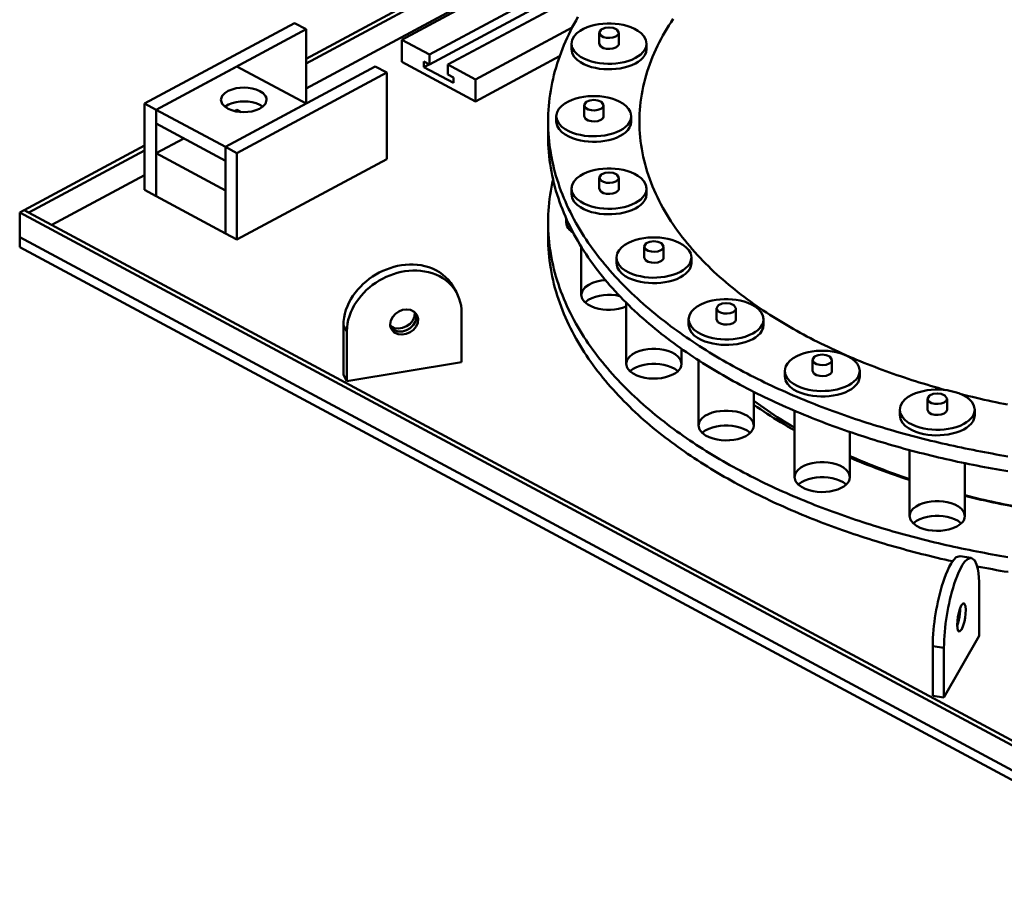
# Model space of a CAD drawing. Header units: millimetres. Extents: x 0 to 841, y 0 to 594.
# Tile 25 of 32: x 408 to 460, y 284 to 329. Entities that reach past the tile are written whole.
import ezdxf

# ---------------------------------------------------------------- set-up
doc = ezdxf.new("R2010")
doc.units = ezdxf.units.MM
doc.layers.add('VIS', color=7, linetype='CONTINUOUS', lineweight=50)

msp = doc.modelspace()

# ---------------------------------------------------------------- linework, layer by layer
at = {"layer": 'VIS'}
for points in [[(423.38, 326.953), (457.598, 345.324)], [(423.38, 326.695), (457.598, 345.066)], [(423.38, 325.404), (457.598, 343.775)], [(428.369, 327.939), (452.97, 341.147)], [(429.811, 327.164), (440.916, 333.126)], [(429.811, 326.648), (439.709, 331.962)], [(430.773, 326.648), (438.846, 330.982)], [(437.554, 329.127), (437.452, 328.949), (437.353, 328.77), (437.257, 328.589), (437.164, 328.406), (437.073, 328.222), (436.986, 328.036), (436.902, 327.849), (436.822, 327.661), (436.745, 327.471), (436.671, 327.28), (436.601, 327.087), (436.534, 326.893), (436.471, 326.698), (436.411, 326.502), (436.356, 326.305), (436.304, 326.106), (436.256, 325.907), (436.212, 325.707), (436.172, 325.506), (436.136, 325.304), (436.104, 325.101), (436.077, 324.898), (436.053, 324.695), (436.034, 324.491), (436.019, 324.286), (436.009, 324.081), (436.002, 323.877), (436, 323.672)], [(442.518, 329.032), (442.404, 328.862), (442.294, 328.69), (442.187, 328.516), (442.083, 328.34), (441.982, 328.162), (441.884, 327.982), (441.789, 327.801), (441.699, 327.617), (441.611, 327.432), (441.528, 327.246), (441.448, 327.057), (441.372, 326.867), (441.3, 326.676), (441.233, 326.483), (441.169, 326.288), (441.11, 326.093), (441.055, 325.896), (441.004, 325.697), (440.959, 325.498), (440.917, 325.298), (440.881, 325.097), (440.849, 324.894), (440.822, 324.692), (440.8, 324.488), (440.782, 324.285), (440.77, 324.08), (440.762, 323.876), (440.76, 323.672)], [(442.518, 329.032), (442.404, 328.862), (442.294, 328.69), (442.187, 328.516), (442.083, 328.34), (441.982, 328.162), (441.884, 327.982), (441.789, 327.801), (441.699, 327.617), (441.611, 327.432), (441.528, 327.246), (441.448, 327.057), (441.372, 326.867), (441.3, 326.676), (441.233, 326.483), (441.169, 326.288), (441.11, 326.093), (441.055, 325.896), (441.004, 325.697), (440.959, 325.498), (440.917, 325.298), (440.881, 325.097), (440.849, 324.894), (440.822, 324.692), (440.8, 324.488), (440.782, 324.285), (440.77, 324.08), (440.762, 323.876), (440.76, 323.672)], [(414.966, 324.615), (422.779, 328.81)], [(415.567, 324.292), (423.38, 328.487)], [(423.38, 328.487), (422.779, 328.81)], [(423.38, 324.615), (423.38, 328.487)], [(432.216, 325.874), (437.251, 328.577)], [(441.128, 327.736), (441.09, 327.941), (440.989, 328.125), (440.847, 328.278), (440.679, 328.405), (440.497, 328.508), (440.305, 328.592), (440.106, 328.659), (439.902, 328.71), (439.696, 328.747), (439.487, 328.772), (439.278, 328.784), (439.068, 328.784), (438.858, 328.772), (438.65, 328.747), (438.443, 328.71), (438.24, 328.659), (438.041, 328.592), (437.849, 328.508), (437.666, 328.405), (437.499, 328.278), (437.357, 328.125), (437.256, 327.941), (437.218, 327.736)], [(439.683, 328.31), (439.573, 328.479), (439.381, 328.56), (439.173, 328.584), (438.965, 328.56), (438.772, 328.479), (438.663, 328.31)], [(438.663, 328.31), (438.738, 328.166), (438.883, 328.084), (439.045, 328.045), (439.212, 328.037), (439.377, 328.059), (439.533, 328.116)], [(438.663, 328.31), (438.663, 327.736)], [(439.533, 328.116), (439.57, 328.138), (439.604, 328.164), (439.635, 328.194), (439.66, 328.228), (439.677, 328.268), (439.683, 328.31)], [(439.683, 328.31), (439.683, 327.736)], [(428.369, 326.791), (428.369, 327.939)], [(428.369, 327.939), (429.811, 327.164)], [(437.218, 327.736), (437.257, 327.527), (437.361, 327.342), (437.507, 327.187), (437.678, 327.059), (437.865, 326.956), (438.061, 326.873), (438.265, 326.807), (438.472, 326.756), (438.682, 326.72), (438.895, 326.697), (439.108, 326.687), (439.321, 326.689), (439.534, 326.705), (439.746, 326.733), (439.955, 326.774), (440.161, 326.83), (440.362, 326.903), (440.555, 326.994)], [(437.218, 327.736), (437.218, 327.449)], [(438.663, 327.736), (438.738, 327.593), (438.883, 327.511), (439.045, 327.471), (439.212, 327.463), (439.377, 327.485), (439.533, 327.542)], [(439.533, 327.542), (439.57, 327.564), (439.604, 327.59), (439.635, 327.62), (439.66, 327.655), (439.677, 327.694), (439.683, 327.736)], [(440.555, 326.994), (440.696, 327.078), (440.827, 327.177), (440.944, 327.291), (441.039, 327.424), (441.104, 327.574), (441.128, 327.736)], [(441.128, 327.736), (441.128, 327.449)], [(429.811, 327.164), (429.811, 326.648)], [(432.216, 324.726), (436.598, 327.079)], [(437.218, 327.449), (437.257, 327.24), (437.361, 327.055), (437.507, 326.9), (437.678, 326.773), (437.865, 326.669), (438.061, 326.586), (438.265, 326.52), (438.472, 326.469), (438.682, 326.433), (438.895, 326.41), (439.108, 326.4), (439.321, 326.403), (439.534, 326.418), (439.746, 326.446), (439.955, 326.487), (440.161, 326.544), (440.362, 326.616), (440.555, 326.707)], [(440.555, 326.707), (440.696, 326.791), (440.827, 326.89), (440.944, 327.005), (441.039, 327.137), (441.104, 327.287), (441.128, 327.449)], [(415.567, 324.292), (419.774, 326.551)], [(419.173, 322.356), (426.986, 326.551)], [(423.38, 324.615), (419.774, 326.551)], [(427.588, 326.229), (426.986, 326.551)], [(428.369, 326.791), (432.216, 324.726)], [(429.523, 326.803), (429.523, 326.516)], [(429.523, 326.803), (429.811, 326.648)], [(429.523, 326.516), (429.79, 326.66)], [(429.523, 326.516), (431.062, 325.69)], [(430.773, 326.648), (432.216, 325.874)], [(430.773, 326.648), (430.773, 326.132)], [(419.774, 322.033), (427.588, 326.229)], [(427.588, 321.725), (427.588, 326.229)], [(430.773, 326.132), (431.062, 325.977)], [(431.062, 325.977), (431.062, 325.69)], [(418.945, 324.809), (419.005, 325.01), (419.148, 325.166), (419.328, 325.278), (419.525, 325.357), (419.731, 325.41), (419.942, 325.439), (420.154, 325.447), (420.366, 325.435), (420.576, 325.402), (420.781, 325.345), (420.976, 325.26)], [(432.216, 324.726), (432.216, 325.874)], [(420.976, 325.26), (421.062, 325.209), (421.141, 325.149), (421.213, 325.079), (421.271, 324.999), (421.31, 324.907), (421.325, 324.809)], [(440.335, 323.958), (440.297, 324.164), (440.196, 324.347), (440.054, 324.501), (439.887, 324.627), (439.704, 324.731), (439.512, 324.814), (439.313, 324.881), (439.109, 324.932), (438.903, 324.97), (438.694, 324.994), (438.485, 325.007), (438.275, 325.007), (438.066, 324.994), (437.857, 324.97), (437.651, 324.932), (437.447, 324.881), (437.248, 324.814), (437.056, 324.731), (436.873, 324.627), (436.706, 324.501), (436.564, 324.347), (436.463, 324.164), (436.425, 323.958)], [(415.567, 324.292), (414.966, 324.615)], [(414.966, 320.112), (414.966, 324.615)], [(421.325, 324.809), (421.266, 324.61), (421.126, 324.455), (420.949, 324.343), (420.755, 324.263), (420.552, 324.21), (420.344, 324.18), (420.135, 324.17), (419.925, 324.18), (419.717, 324.21), (419.515, 324.263), (419.32, 324.343), (419.144, 324.455), (419.004, 324.61), (418.945, 324.809)], [(419.15, 324.45), (419.33, 324.562), (419.527, 324.641), (419.733, 324.693), (419.943, 324.722), (420.155, 324.73), (420.367, 324.718), (420.577, 324.685), (420.781, 324.628), (420.976, 324.543)], [(419.173, 322.356), (423.38, 324.615)], [(420.976, 324.543), (421.001, 324.53), (421.026, 324.515), (421.05, 324.5), (421.074, 324.484), (421.097, 324.467), (421.12, 324.45)], [(438.89, 324.532), (438.781, 324.702), (438.588, 324.782), (438.38, 324.806), (438.172, 324.782), (437.979, 324.702), (437.87, 324.532)], [(437.87, 324.532), (437.945, 324.389), (438.09, 324.307), (438.252, 324.267), (438.419, 324.259), (438.584, 324.281), (438.741, 324.338)], [(437.87, 324.532), (437.87, 323.958)], [(438.741, 324.338), (438.777, 324.36), (438.811, 324.386), (438.842, 324.416), (438.867, 324.451), (438.884, 324.49), (438.89, 324.532)], [(438.89, 324.532), (438.89, 323.958)], [(415.567, 319.789), (415.567, 324.292)], [(419.173, 322.356), (415.567, 324.292)], [(415.567, 323.575), (415.567, 324.292)], [(419.658, 324.223), (419.774, 324.285)], [(419.979, 324.175), (419.774, 324.285)], [(436.425, 323.958), (436.464, 323.75), (436.568, 323.564), (436.714, 323.409), (436.886, 323.282), (437.072, 323.178), (437.269, 323.095), (437.472, 323.029), (437.679, 322.979), (437.89, 322.942), (438.102, 322.919), (438.315, 322.909), (438.529, 322.912), (438.742, 322.927), (438.953, 322.955), (439.163, 322.997), (439.368, 323.053), (439.569, 323.125), (439.762, 323.216)], [(436.425, 323.958), (436.425, 323.672)], [(437.87, 323.958), (437.945, 323.815), (438.09, 323.733), (438.252, 323.693), (438.419, 323.685), (438.584, 323.707), (438.741, 323.765)], [(438.741, 323.765), (438.777, 323.787), (438.811, 323.812), (438.842, 323.842), (438.867, 323.877), (438.884, 323.916), (438.89, 323.958)], [(439.762, 323.216), (439.903, 323.3), (440.034, 323.399), (440.151, 323.514), (440.247, 323.647), (440.312, 323.797), (440.335, 323.958)], [(440.335, 323.958), (440.335, 323.672)], [(419.173, 321.639), (415.567, 323.575)], [(436, 323.672), (436.002, 323.467), (436.009, 323.263), (436.019, 323.059), (436.034, 322.855), (436.053, 322.651), (436.076, 322.448), (436.104, 322.246), (436.135, 322.044), (436.171, 321.842), (436.211, 321.642), (436.254, 321.442), (436.302, 321.243), (436.354, 321.046), (436.409, 320.849), (436.468, 320.653), (436.531, 320.459), (436.597, 320.265), (436.667, 320.073), (436.741, 319.882), (436.817, 319.693), (436.898, 319.505), (436.981, 319.318), (437.068, 319.133), (437.157, 318.95), (437.25, 318.767), (437.346, 318.587), (437.444, 318.408), (437.546, 318.23), (437.65, 318.054), (437.757, 317.88), (437.866, 317.707), (437.978, 317.536), (438.092, 317.367), (438.209, 317.199), (438.328, 317.033), (438.449, 316.868), (438.573, 316.706), (438.699, 316.544), (438.826, 316.385), (438.956, 316.227), (439.088, 316.07), (439.221, 315.916), (439.357, 315.763), (439.494, 315.611), (439.633, 315.461), (439.774, 315.313), (439.916, 315.166), (440.06, 315.021), (440.205, 314.877), (440.352, 314.735), (440.501, 314.595), (440.651, 314.456), (440.802, 314.318), (440.955, 314.182), (441.109, 314.048), (441.264, 313.915), (441.42, 313.783), (441.578, 313.653), (441.737, 313.525), (441.897, 313.397), (442.058, 313.271), (442.22, 313.147), (442.383, 313.024), (442.547, 312.902), (442.713, 312.782), (442.879, 312.663), (443.046, 312.545), (443.214, 312.429), (443.383, 312.314), (443.553, 312.2), (443.723, 312.087), (443.895, 311.976), (444.067, 311.866), (444.24, 311.757), (444.414, 311.65), (444.589, 311.544), (444.764, 311.438), (444.94, 311.335), (445.117, 311.232), (445.294, 311.13), (445.472, 311.03), (445.651, 310.931), (445.83, 310.833), (446.01, 310.736), (446.191, 310.64), (446.372, 310.545), (446.554, 310.452), (446.736, 310.359), (446.919, 310.268), (447.102, 310.177), (447.286, 310.088), (447.471, 310), (447.656, 309.913), (447.841, 309.827), (448.027, 309.741), (448.213, 309.657), (448.4, 309.574), (448.587, 309.492), (448.775, 309.411), (448.963, 309.331), (449.151, 309.252), (449.34, 309.174), (449.529, 309.097), (449.719, 309.02), (449.909, 308.945), (450.1, 308.871), (450.29, 308.797), (450.481, 308.725), (450.673, 308.653), (450.865, 308.583), (451.057, 308.513), (451.249, 308.444), (451.442, 308.376), (451.635, 308.309), (451.829, 308.243), (452.022, 308.178), (452.216, 308.113), (452.411, 308.05), (452.605, 307.987), (452.8, 307.925), (452.995, 307.864), (453.191, 307.804), (453.386, 307.745), (453.582, 307.686), (453.778, 307.629), (453.975, 307.572), (454.171, 307.516), (454.368, 307.461), (454.565, 307.407), (454.762, 307.353), (454.96, 307.3), (455.158, 307.248), (455.355, 307.197), (455.554, 307.147), (455.752, 307.097), (455.95, 307.049), (456.149, 307.001), (456.348, 306.953), (456.547, 306.907), (456.746, 306.861), (456.946, 306.816), (457.145, 306.772), (457.345, 306.729), (457.545, 306.686), (457.745, 306.644), (457.945, 306.603), (458.146, 306.563), (458.346, 306.523), (458.547, 306.484), (458.748, 306.446), (458.949, 306.408), (459.15, 306.372), (459.351, 306.336), (459.552, 306.3), (459.754, 306.266), (459.955, 306.232)], [(436, 323.672), (436, 322.897)], [(436.425, 323.672), (436.464, 323.463), (436.568, 323.277), (436.714, 323.122), (436.886, 322.995), (437.072, 322.891), (437.269, 322.808), (437.472, 322.742), (437.679, 322.692), (437.89, 322.655), (438.102, 322.633), (438.315, 322.623), (438.529, 322.625), (438.742, 322.64), (438.953, 322.668), (439.163, 322.71), (439.368, 322.766), (439.569, 322.838), (439.762, 322.929)], [(439.762, 322.929), (439.903, 323.014), (440.034, 323.112), (440.151, 323.227), (440.247, 323.36), (440.312, 323.51), (440.335, 323.672)], [(440.76, 323.672), (440.762, 323.467), (440.77, 323.263), (440.782, 323.059), (440.799, 322.856), (440.822, 322.653), (440.849, 322.451), (440.88, 322.249), (440.917, 322.048), (440.958, 321.848), (441.004, 321.649), (441.054, 321.451), (441.109, 321.254), (441.168, 321.059), (441.231, 320.865), (441.299, 320.672), (441.37, 320.481), (441.446, 320.291), (441.526, 320.103), (441.609, 319.916), (441.696, 319.732), (441.786, 319.549), (441.88, 319.367), (441.978, 319.188), (442.079, 319.01), (442.183, 318.834), (442.29, 318.661), (442.4, 318.488), (442.513, 318.318), (442.628, 318.15), (442.747, 317.984), (442.868, 317.819), (442.991, 317.657), (443.117, 317.496), (443.246, 317.337), (443.377, 317.18), (443.51, 317.025), (443.645, 316.872), (443.782, 316.721), (443.921, 316.572), (444.062, 316.424), (444.205, 316.278), (444.35, 316.134), (444.497, 315.992), (444.645, 315.852), (444.795, 315.713), (444.947, 315.577), (445.1, 315.442), (445.255, 315.308), (445.411, 315.177), (445.568, 315.047), (445.727, 314.918), (445.887, 314.791), (446.049, 314.666), (446.212, 314.543), (446.375, 314.421), (446.54, 314.301), (446.707, 314.182), (446.874, 314.065), (447.042, 313.949), (447.211, 313.835), (447.382, 313.722), (447.553, 313.611), (447.725, 313.501), (447.898, 313.393), (448.072, 313.286), (448.247, 313.181), (448.423, 313.077), (448.6, 312.974), (448.777, 312.873), (448.955, 312.773), (449.134, 312.674), (449.313, 312.577), (449.493, 312.481), (449.674, 312.386), (449.856, 312.292), (450.038, 312.2), (450.221, 312.109), (450.404, 312.02), (450.589, 311.931), (450.773, 311.844), (450.958, 311.758), (451.144, 311.673), (451.33, 311.589), (451.517, 311.507), (451.705, 311.425), (451.892, 311.345), (452.081, 311.266), (452.269, 311.188), (452.459, 311.111), (452.648, 311.036), (452.838, 310.961), (453.029, 310.888), (453.22, 310.815), (453.411, 310.744), (453.603, 310.673), (453.795, 310.604), (453.987, 310.536), (454.18, 310.469), (454.374, 310.403), (454.567, 310.337), (454.761, 310.273), (454.955, 310.21), (455.15, 310.148), (455.345, 310.087), (455.54, 310.027), (455.735, 309.968), (455.931, 309.909), (456.127, 309.852), (456.323, 309.796), (456.52, 309.741), (456.717, 309.686)], [(440.76, 323.672), (440.762, 323.467), (440.77, 323.263), (440.782, 323.059), (440.799, 322.856), (440.822, 322.653), (440.849, 322.451), (440.88, 322.249), (440.917, 322.048), (440.958, 321.848), (441.004, 321.649), (441.054, 321.451), (441.109, 321.254), (441.168, 321.059), (441.231, 320.865), (441.299, 320.672), (441.37, 320.481), (441.446, 320.291), (441.526, 320.103), (441.609, 319.916), (441.696, 319.732), (441.786, 319.549), (441.88, 319.367), (441.978, 319.188), (442.079, 319.01), (442.183, 318.834), (442.29, 318.661), (442.4, 318.488), (442.513, 318.318), (442.628, 318.15), (442.747, 317.984), (442.868, 317.819), (442.991, 317.657), (443.117, 317.496), (443.246, 317.337), (443.377, 317.18), (443.51, 317.025), (443.645, 316.872), (443.782, 316.721), (443.921, 316.572), (444.062, 316.424), (444.205, 316.278), (444.35, 316.134), (444.497, 315.992), (444.645, 315.852), (444.795, 315.713), (444.947, 315.577), (445.1, 315.442), (445.255, 315.308), (445.411, 315.177), (445.568, 315.047), (445.727, 314.918), (445.887, 314.791), (446.049, 314.666), (446.212, 314.543), (446.375, 314.421), (446.54, 314.301), (446.707, 314.182), (446.874, 314.065), (447.042, 313.949), (447.211, 313.835), (447.382, 313.722), (447.553, 313.611), (447.725, 313.501), (447.898, 313.393), (448.072, 313.286), (448.247, 313.181), (448.423, 313.077), (448.6, 312.974), (448.777, 312.873), (448.955, 312.773), (449.134, 312.674), (449.313, 312.577), (449.493, 312.481), (449.674, 312.386), (449.856, 312.292), (450.038, 312.2), (450.221, 312.109), (450.404, 312.02), (450.589, 311.931), (450.773, 311.844), (450.958, 311.758), (451.144, 311.673), (451.33, 311.589), (451.517, 311.507), (451.705, 311.425), (451.892, 311.345), (452.081, 311.266), (452.269, 311.188), (452.459, 311.111), (452.648, 311.036), (452.838, 310.961), (453.029, 310.888), (453.22, 310.815), (453.411, 310.744), (453.603, 310.673), (453.795, 310.604), (453.987, 310.536), (454.18, 310.469), (454.374, 310.403), (454.567, 310.337), (454.761, 310.273), (454.955, 310.21), (455.15, 310.148), (455.345, 310.087), (455.54, 310.027), (455.735, 309.968), (455.931, 309.909), (456.127, 309.852), (456.323, 309.796), (456.52, 309.741), (456.717, 309.686)], [(436, 322.897), (436.002, 322.693), (436.009, 322.488), (436.019, 322.284), (436.034, 322.08), (436.053, 321.877), (436.076, 321.674), (436.104, 321.471), (436.135, 321.269), (436.171, 321.068), (436.211, 320.867), (436.254, 320.668), (436.302, 320.469), (436.354, 320.271), (436.409, 320.074), (436.468, 319.879), (436.531, 319.684), (436.597, 319.491), (436.667, 319.299), (436.741, 319.108), (436.817, 318.919), (436.898, 318.731), (436.981, 318.544), (437.068, 318.359), (437.157, 318.175), (437.25, 317.993), (437.346, 317.812), (437.444, 317.633), (437.546, 317.456), (437.65, 317.28), (437.757, 317.106), (437.866, 316.933), (437.978, 316.762), (438.092, 316.592), (438.209, 316.425), (438.328, 316.258), (438.449, 316.094), (438.573, 315.931), (438.699, 315.77), (438.826, 315.61), (438.956, 315.452), (439.088, 315.296), (439.221, 315.141), (439.357, 314.988), (439.494, 314.837), (439.633, 314.687), (439.774, 314.538), (439.916, 314.392), (440.06, 314.247), (440.205, 314.103), (440.352, 313.961), (440.501, 313.82), (440.651, 313.681), (440.802, 313.544), (440.955, 313.408), (441.109, 313.273), (441.264, 313.14), (441.42, 313.009), (441.578, 312.879), (441.737, 312.75), (441.897, 312.623), (442.058, 312.497), (442.22, 312.372), (442.383, 312.249), (442.547, 312.128), (442.713, 312.007), (442.879, 311.888), (443.046, 311.771), (443.214, 311.654), (443.383, 311.539), (443.553, 311.425), (443.723, 311.313), (443.895, 311.202), (444.067, 311.092), (444.24, 310.983), (444.414, 310.875), (444.589, 310.769), (444.764, 310.664), (444.94, 310.56), (445.117, 310.457), (445.294, 310.356), (445.472, 310.256), (445.651, 310.156), (445.83, 310.058), (446.01, 309.961), (446.191, 309.866), (446.372, 309.771), (446.554, 309.677), (446.736, 309.585), (446.919, 309.493), (447.102, 309.403), (447.286, 309.314), (447.471, 309.225), (447.656, 309.138), (447.841, 309.052), (448.027, 308.967), (448.213, 308.883), (448.4, 308.8), (448.587, 308.718), (448.775, 308.637), (448.963, 308.557), (449.151, 308.477), (449.34, 308.399), (449.529, 308.322), (449.719, 308.246), (449.909, 308.171), (450.1, 308.096), (450.29, 308.023), (450.481, 307.95), (450.673, 307.879), (450.865, 307.808), (451.057, 307.738), (451.249, 307.67), (451.442, 307.602), (451.635, 307.535), (451.829, 307.468), (452.022, 307.403), (452.216, 307.339), (452.411, 307.275), (452.605, 307.213), (452.8, 307.151), (452.995, 307.09), (453.191, 307.03), (453.386, 306.97), (453.582, 306.912), (453.778, 306.854), (453.975, 306.798), (454.171, 306.742), (454.368, 306.686), (454.565, 306.632), (454.762, 306.579), (454.96, 306.526), (455.158, 306.474), (455.355, 306.423), (455.554, 306.372), (455.752, 306.323), (455.95, 306.274), (456.149, 306.226), (456.348, 306.179), (456.547, 306.132), (456.746, 306.087), (456.946, 306.042), (457.145, 305.998), (457.345, 305.954), (457.545, 305.912), (457.745, 305.87), (457.945, 305.829), (458.146, 305.788), (458.346, 305.748), (458.547, 305.71), (458.748, 305.671), (458.949, 305.634), (459.15, 305.597), (459.351, 305.561), (459.552, 305.526), (459.754, 305.491), (459.955, 305.457)], [(408.694, 319.068), (414.966, 322.435)], [(415.567, 322.026), (417.009, 322.801)], [(419.774, 322.033), (419.173, 322.356)], [(419.173, 317.853), (419.173, 322.356)], [(419.173, 321.639), (419.173, 322.356)], [(408.934, 318.939), (414.966, 322.177)], [(419.173, 320.09), (415.567, 322.026)], [(415.567, 319.789), (415.567, 322.026)], [(419.774, 317.53), (419.774, 322.033)], [(419.774, 317.53), (427.588, 321.725)], [(410.136, 318.293), (414.966, 320.886)], [(441.128, 320.181), (441.09, 320.386), (440.989, 320.569), (440.847, 320.723), (440.679, 320.85), (440.497, 320.953), (440.305, 321.037), (440.106, 321.103), (439.902, 321.155), (439.696, 321.192), (439.487, 321.217), (439.278, 321.229), (439.068, 321.229), (438.858, 321.217), (438.65, 321.192), (438.443, 321.155), (438.24, 321.103), (438.041, 321.037), (437.849, 320.953), (437.666, 320.85), (437.499, 320.723), (437.357, 320.569), (437.256, 320.386), (437.218, 320.181)], [(439.683, 320.754), (439.573, 320.924), (439.381, 321.004), (439.173, 321.028), (438.965, 321.004), (438.772, 320.924), (438.663, 320.754)], [(436.256, 320.66), (436.212, 320.459), (436.172, 320.258), (436.136, 320.056), (436.105, 319.853), (436.077, 319.65), (436.054, 319.446), (436.034, 319.242), (436.019, 319.037), (436.009, 318.833), (436.002, 318.628), (436, 318.422)], [(438.663, 320.754), (438.738, 320.611), (438.883, 320.529), (439.045, 320.489), (439.212, 320.481), (439.377, 320.504), (439.533, 320.561)], [(438.663, 320.754), (438.663, 320.181)], [(439.533, 320.561), (439.57, 320.583), (439.604, 320.608), (439.635, 320.638), (439.66, 320.673), (439.677, 320.712), (439.683, 320.754)], [(439.683, 320.754), (439.683, 320.181)], [(415.567, 319.789), (414.966, 320.112)], [(419.173, 317.853), (415.567, 319.789)], [(419.173, 317.853), (419.173, 320.09)], [(437.218, 320.181), (437.257, 319.972), (437.361, 319.786), (437.507, 319.631), (437.678, 319.504), (437.865, 319.401), (438.061, 319.317), (438.265, 319.251), (438.472, 319.201), (438.682, 319.165), (438.895, 319.142), (439.108, 319.132), (439.321, 319.134), (439.534, 319.149), (439.746, 319.177), (439.955, 319.219), (440.161, 319.275), (440.362, 319.348), (440.555, 319.439)], [(437.218, 320.181), (437.218, 319.894)], [(437.218, 319.894), (437.257, 319.685), (437.361, 319.5), (437.507, 319.344), (437.678, 319.217), (437.865, 319.114), (438.061, 319.03), (438.265, 318.964), (438.472, 318.914), (438.682, 318.878), (438.895, 318.855), (439.108, 318.845), (439.321, 318.847), (439.534, 318.862), (439.746, 318.89), (439.955, 318.932), (440.161, 318.988), (440.362, 319.061), (440.555, 319.152)], [(438.663, 320.181), (438.738, 320.037), (438.883, 319.955), (439.045, 319.916), (439.212, 319.908), (439.377, 319.93), (439.533, 319.987)], [(439.533, 319.987), (439.57, 320.009), (439.604, 320.035), (439.635, 320.065), (439.66, 320.099), (439.677, 320.139), (439.683, 320.181)], [(440.555, 319.439), (440.696, 319.523), (440.827, 319.621), (440.944, 319.736), (441.039, 319.869), (441.104, 320.019), (441.128, 320.181)], [(440.555, 319.152), (440.696, 319.236), (440.827, 319.334), (440.944, 319.449), (441.039, 319.582), (441.104, 319.732), (441.128, 319.894)], [(441.128, 320.181), (441.128, 319.894)], [(408.453, 318.939), (408.694, 319.068)], [(408.453, 317.648), (408.453, 318.939)], [(408.453, 318.939), (470, 285.895)], [(408.694, 319.068), (470.24, 286.024)], [(408.694, 319.068), (408.934, 318.939)], [(436, 318.422), (436.002, 318.218), (436.009, 318.014), (436.019, 317.81), (436.034, 317.606), (436.053, 317.402), (436.076, 317.199), (436.104, 316.997), (436.135, 316.795), (436.171, 316.593), (436.211, 316.393), (436.254, 316.193), (436.302, 315.994), (436.354, 315.796), (436.409, 315.6), (436.468, 315.404), (436.531, 315.209), (436.597, 315.016), (436.667, 314.824), (436.741, 314.633), (436.817, 314.444), (436.898, 314.256), (436.981, 314.069), (437.068, 313.884), (437.157, 313.7), (437.25, 313.518), (437.346, 313.338), (437.444, 313.159), (437.546, 312.981), (437.65, 312.805), (437.757, 312.631), (437.866, 312.458), (437.978, 312.287), (438.092, 312.118), (438.209, 311.95), (438.328, 311.784), (438.449, 311.619), (438.573, 311.456), (438.699, 311.295), (438.826, 311.136), (438.956, 310.978), (439.088, 310.821), (439.221, 310.667), (439.357, 310.513), (439.494, 310.362), (439.633, 310.212), (439.774, 310.064), (439.916, 309.917), (440.06, 309.772), (440.205, 309.628), (440.352, 309.486), (440.501, 309.346), (440.651, 309.207), (440.802, 309.069), (440.955, 308.933), (441.109, 308.799), (441.264, 308.666), (441.42, 308.534), (441.578, 308.404), (441.737, 308.275), (441.897, 308.148), (442.058, 308.022), (442.22, 307.898), (442.383, 307.775), (442.547, 307.653), (442.713, 307.533), (442.879, 307.414), (443.046, 307.296), (443.214, 307.179), (443.383, 307.064), (443.553, 306.951), (443.723, 306.838), (443.895, 306.727), (444.067, 306.617), (444.24, 306.508), (444.414, 306.401), (444.589, 306.294), (444.764, 306.189), (444.94, 306.085), (445.117, 305.983), (445.294, 305.881), (445.472, 305.781), (445.651, 305.682), (445.83, 305.584), (446.01, 305.487), (446.191, 305.391), (446.372, 305.296), (446.554, 305.203), (446.736, 305.11), (446.919, 305.019), (447.102, 304.928), (447.286, 304.839), (447.471, 304.751), (447.656, 304.664), (447.841, 304.577), (448.027, 304.492), (448.213, 304.408), (448.4, 304.325), (448.587, 304.243), (448.775, 304.162), (448.963, 304.082), (449.151, 304.003), (449.34, 303.925), (449.529, 303.847), (449.719, 303.771), (449.909, 303.696), (450.1, 303.621), (450.29, 303.548), (450.481, 303.476), (450.673, 303.404), (450.865, 303.333), (451.057, 303.264), (451.249, 303.195), (451.442, 303.127), (451.635, 303.06), (451.829, 302.994), (452.022, 302.928), (452.216, 302.864), (452.411, 302.801), (452.605, 302.738), (452.8, 302.676), (452.995, 302.615), (453.191, 302.555), (453.386, 302.496), (453.582, 302.437), (453.778, 302.38), (453.975, 302.323), (454.171, 302.267), (454.368, 302.212), (454.565, 302.157), (454.762, 302.104), (454.96, 302.051), (455.158, 301.999), (455.355, 301.948), (455.554, 301.898), (455.752, 301.848), (455.95, 301.799), (456.149, 301.751), (456.348, 301.704), (456.547, 301.658), (456.746, 301.612), (456.946, 301.567), (457.145, 301.523), (457.345, 301.48), (457.545, 301.437), (457.745, 301.395), (457.945, 301.354), (458.146, 301.313), (458.346, 301.274), (458.547, 301.235), (458.748, 301.197), (458.949, 301.159), (459.15, 301.122), (459.351, 301.086), (459.552, 301.051), (459.754, 301.017), (459.955, 300.983)], [(436, 318.422), (436, 317.648)], [(436.935, 318.646), (436.935, 318.422)], [(436.935, 318.422), (436.936, 318.449), (436.938, 318.476), (436.943, 318.502), (436.949, 318.528), (436.956, 318.554), (436.965, 318.579)], [(437.293, 317.911), (437.203, 317.972), (437.12, 318.043), (437.047, 318.123), (436.988, 318.214), (436.949, 318.315), (436.935, 318.422)], [(419.774, 317.53), (419.173, 317.853)], [(437.128, 318.035), (437.139, 318.045), (437.151, 318.056), (437.162, 318.066), (437.174, 318.075), (437.186, 318.085), (437.198, 318.094)], [(408.453, 317.132), (408.453, 317.648)], [(408.453, 317.648), (470, 284.604)], [(408.453, 317.648), (470, 284.604)], [(436, 317.648), (436.002, 317.443), (436.009, 317.237), (436.019, 317.032), (436.034, 316.827), (436.054, 316.623), (436.077, 316.419), (436.105, 316.215), (436.137, 316.013), (436.173, 315.81), (436.213, 315.609), (436.257, 315.408), (436.305, 315.209), (436.357, 315.01), (436.413, 314.812), (436.472, 314.616), (436.536, 314.42), (436.603, 314.226), (436.673, 314.033), (436.747, 313.842), (436.825, 313.652), (436.906, 313.463), (436.99, 313.276), (437.077, 313.09), (437.168, 312.905), (437.261, 312.722), (437.358, 312.541), (437.457, 312.361), (437.559, 312.183), (437.664, 312.007), (437.772, 311.832), (437.882, 311.659), (437.995, 311.487), (438.11, 311.317), (438.228, 311.149), (438.348, 310.982), (438.47, 310.817), (438.595, 310.654), (438.721, 310.492), (438.85, 310.332), (438.981, 310.174), (439.113, 310.017), (439.248, 309.862), (439.384, 309.708), (439.523, 309.556), (439.663, 309.406), (439.804, 309.257), (439.948, 309.11), (440.093, 308.965), (440.239, 308.821), (440.387, 308.679), (440.537, 308.538), (440.688, 308.399), (440.84, 308.261), (440.994, 308.125), (441.149, 307.99), (441.305, 307.857), (441.462, 307.725), (441.621, 307.594), (441.781, 307.465), (441.942, 307.338), (442.104, 307.212), (442.267, 307.087), (442.432, 306.964), (442.597, 306.842), (442.763, 306.722), (442.93, 306.602), (443.099, 306.485), (443.268, 306.368), (443.438, 306.253), (443.609, 306.139), (443.781, 306.026), (443.953, 305.915), (444.126, 305.805), (444.301, 305.696), (444.476, 305.589), (444.651, 305.482), (444.828, 305.377), (445.005, 305.273), (445.183, 305.17), (445.361, 305.069), (445.54, 304.968), (445.72, 304.869), (445.901, 304.771), (446.082, 304.674), (446.263, 304.578), (446.446, 304.484), (446.628, 304.39), (446.812, 304.298), (446.996, 304.206), (447.18, 304.116), (447.365, 304.027), (447.55, 303.938), (447.736, 303.851), (447.923, 303.765), (448.11, 303.68), (448.297, 303.596), (448.485, 303.513), (448.673, 303.431), (448.862, 303.35), (449.051, 303.27), (449.241, 303.191), (449.431, 303.113), (449.621, 303.036), (449.812, 302.96), (450.003, 302.885), (450.194, 302.81), (450.386, 302.737), (450.579, 302.665), (450.771, 302.593), (450.964, 302.523), (451.157, 302.453), (451.351, 302.385), (451.545, 302.317), (451.739, 302.25), (451.933, 302.184), (452.128, 302.119), (452.323, 302.055), (452.519, 301.991), (452.714, 301.929), (452.91, 301.867), (453.106, 301.806), (453.303, 301.746), (453.499, 301.687), (453.696, 301.629), (453.894, 301.572), (454.091, 301.515), (454.289, 301.459), (454.486, 301.404), (454.685, 301.35), (454.883, 301.297), (455.082, 301.245), (455.28, 301.193), (455.479, 301.142), (455.678, 301.092), (455.878, 301.043), (456.077, 300.994), (456.277, 300.946), (456.477, 300.899), (456.677, 300.853), (456.877, 300.808), (457.078, 300.763)], [(443.466, 316.593), (443.429, 316.798), (443.328, 316.981), (443.185, 317.135), (443.018, 317.261), (442.836, 317.365), (442.643, 317.448), (442.444, 317.515), (442.241, 317.566), (442.034, 317.604), (441.826, 317.628), (441.616, 317.641), (441.406, 317.641), (441.197, 317.628), (440.989, 317.604), (440.782, 317.566), (440.579, 317.515), (440.38, 317.448), (440.187, 317.365), (440.005, 317.261), (439.837, 317.135), (439.695, 316.981), (439.594, 316.798), (439.556, 316.593)], [(442.021, 317.166), (441.912, 317.336), (441.719, 317.416), (441.511, 317.44), (441.303, 317.416), (441.111, 317.336), (441.001, 317.166)], [(408.453, 317.132), (470, 284.088)], [(437.728, 317.152), (437.728, 314.645)], [(441.001, 317.166), (441.077, 317.023), (441.221, 316.941), (441.383, 316.901), (441.55, 316.893), (441.716, 316.915), (441.872, 316.973)], [(441.001, 317.166), (441.001, 316.593)], [(441.872, 316.973), (441.909, 316.995), (441.943, 317.02), (441.973, 317.05), (441.998, 317.085), (442.015, 317.124), (442.021, 317.166)], [(442.021, 317.166), (442.021, 316.593)], [(425.328, 313.053), (425.336, 313.258), (425.363, 313.462), (425.405, 313.663), (425.462, 313.859), (425.534, 314.052), (425.619, 314.238), (425.717, 314.419), (425.825, 314.593), (425.944, 314.76), (426.073, 314.92), (426.211, 315.071), (426.357, 315.215), (426.511, 315.351), (426.672, 315.478), (426.84, 315.596), (427.014, 315.705), (427.193, 315.805), (427.377, 315.895), (427.566, 315.976), (427.759, 316.046), (427.955, 316.105), (428.154, 316.153), (428.356, 316.19), (428.56, 316.215), (428.765, 316.228), (428.97, 316.228), (429.174, 316.215), (429.378, 316.187), (429.579, 316.146), (429.776, 316.089), (429.968, 316.018), (430.154, 315.931), (430.331, 315.828), (430.499, 315.71), (430.655, 315.577), (430.797, 315.429), (430.925, 315.268), (431.035, 315.096)], [(439.556, 316.593), (439.595, 316.384), (439.7, 316.198), (439.846, 316.043), (440.017, 315.916), (440.204, 315.812), (440.4, 315.729), (440.603, 315.663), (440.811, 315.613), (441.021, 315.576), (441.233, 315.554), (441.446, 315.543), (441.66, 315.546), (441.873, 315.561), (442.085, 315.589), (442.294, 315.631), (442.5, 315.687), (442.701, 315.759), (442.894, 315.85)], [(439.556, 316.593), (439.556, 316.306)], [(439.556, 316.306), (439.595, 316.097), (439.7, 315.911), (439.846, 315.756), (440.017, 315.629), (440.204, 315.525), (440.4, 315.442), (440.603, 315.376), (440.811, 315.326), (441.021, 315.29), (441.233, 315.267), (441.446, 315.257), (441.66, 315.259), (441.873, 315.274), (442.085, 315.302), (442.294, 315.344), (442.5, 315.4), (442.701, 315.473), (442.894, 315.563)], [(441.001, 316.593), (441.077, 316.449), (441.221, 316.367), (441.383, 316.327), (441.55, 316.319), (441.716, 316.342), (441.872, 316.399)], [(441.872, 316.399), (441.909, 316.421), (441.943, 316.447), (441.973, 316.477), (441.998, 316.511), (442.015, 316.55), (442.021, 316.593)], [(442.894, 315.85), (443.034, 315.934), (443.165, 316.033), (443.282, 316.148), (443.378, 316.281), (443.443, 316.431), (443.466, 316.593)], [(442.894, 315.563), (443.034, 315.648), (443.165, 315.746), (443.282, 315.861), (443.378, 315.994), (443.443, 316.144), (443.466, 316.306)], [(443.466, 316.593), (443.466, 316.306)], [(425.507, 312.739), (425.516, 312.944), (425.542, 313.148), (425.584, 313.348), (425.642, 313.545), (425.714, 313.737), (425.799, 313.924), (425.896, 314.105), (426.004, 314.279), (426.124, 314.446), (426.252, 314.605), (426.39, 314.757), (426.537, 314.901), (426.691, 315.037), (426.852, 315.164), (427.019, 315.282), (427.193, 315.391), (427.372, 315.491), (427.556, 315.581), (427.745, 315.662), (427.938, 315.732), (428.134, 315.791), (428.334, 315.839), (428.536, 315.876), (428.739, 315.901), (428.944, 315.914), (429.149, 315.914), (429.354, 315.901), (429.557, 315.873), (429.758, 315.832), (429.955, 315.775), (430.147, 315.704), (430.333, 315.617), (430.511, 315.514), (430.678, 315.396), (430.834, 315.263), (430.977, 315.115), (431.104, 314.954), (431.214, 314.781)], [(437.728, 314.645), (437.786, 314.863), (437.929, 315.04), (438.114, 315.173), (438.32, 315.271), (438.538, 315.342), (438.761, 315.388), (438.988, 315.414)], [(431.035, 315.096), (431.214, 314.781)], [(431.214, 314.781), (431.298, 314.618), (431.367, 314.447), (431.421, 314.27), (431.459, 314.09), (431.481, 313.907), (431.488, 313.723)], [(440.066, 314.035), (439.871, 313.965), (439.669, 313.916), (439.464, 313.885), (439.257, 313.87), (439.05, 313.872), (438.843, 313.889), (438.638, 313.924), (438.437, 313.977), (438.244, 314.051), (438.061, 314.149), (437.899, 314.278), (437.777, 314.445), (437.728, 314.645)], [(437.921, 314.257), (438.089, 314.384), (438.277, 314.479), (438.476, 314.55), (438.681, 314.6), (438.889, 314.631), (439.099, 314.645), (439.31, 314.643), (439.52, 314.623), (439.728, 314.587)], [(440.066, 314.24), (440.066, 311.056)], [(447.233, 313.374), (447.196, 313.579), (447.095, 313.762), (446.952, 313.916), (446.785, 314.042), (446.603, 314.146), (446.41, 314.23), (446.211, 314.296), (446.008, 314.348), (445.801, 314.385), (445.593, 314.41), (445.383, 314.422), (445.174, 314.422), (444.964, 314.41), (444.756, 314.385), (444.549, 314.348), (444.346, 314.296), (444.147, 314.23), (443.954, 314.146), (443.772, 314.042), (443.605, 313.916), (443.462, 313.762), (443.361, 313.579), (443.323, 313.374)], [(445.788, 313.947), (445.679, 314.117), (445.487, 314.197), (445.278, 314.221), (445.07, 314.197), (444.878, 314.117), (444.768, 313.947)], [(427.766, 313.111), (427.803, 313.319), (427.901, 313.506), (428.043, 313.662), (428.217, 313.781), (428.414, 313.859), (428.623, 313.888), (428.833, 313.86), (429.022, 313.767), (429.162, 313.61)], [(427.773, 313.026), (427.971, 312.92), (428.194, 312.889), (428.416, 312.922), (428.624, 313.009), (428.805, 313.144), (428.947, 313.319), (429.033, 313.527), (429.043, 313.751)], [(429.11, 313.685), (429.138, 313.466), (429.084, 313.253), (428.967, 313.065), (428.807, 312.913), (428.615, 312.803), (428.402, 312.742), (428.181, 312.737), (427.969, 312.8), (427.796, 312.935)], [(429.162, 313.61), (429.227, 313.404), (429.206, 313.189), (429.118, 312.991), (428.978, 312.824), (428.803, 312.695), (428.604, 312.61), (428.389, 312.575), (428.174, 312.599), (427.978, 312.692), (427.833, 312.852)], [(431.488, 313.723), (431.488, 311.142)], [(444.768, 313.947), (444.844, 313.804), (444.989, 313.722), (445.151, 313.682), (445.317, 313.674), (445.483, 313.696), (445.639, 313.754)], [(444.768, 313.947), (444.768, 313.374)], [(445.639, 313.754), (445.676, 313.776), (445.71, 313.801), (445.74, 313.831), (445.765, 313.866), (445.782, 313.905), (445.788, 313.947)], [(445.788, 313.947), (445.788, 313.374)], [(427.833, 312.852), (427.813, 312.892), (427.796, 312.934), (427.783, 312.977), (427.773, 313.021), (427.768, 313.066), (427.766, 313.111)], [(443.323, 313.374), (443.363, 313.165), (443.467, 312.979), (443.613, 312.824), (443.784, 312.697), (443.971, 312.593), (444.167, 312.51), (444.37, 312.444), (444.578, 312.394), (444.788, 312.358), (445, 312.335), (445.214, 312.325), (445.427, 312.327), (445.64, 312.342), (445.852, 312.37), (446.061, 312.412), (446.267, 312.468), (446.468, 312.541), (446.661, 312.631)], [(443.323, 313.374), (443.323, 313.087)], [(443.323, 313.087), (443.363, 312.878), (443.467, 312.692), (443.613, 312.537), (443.784, 312.41), (443.971, 312.307), (444.167, 312.223), (444.37, 312.157), (444.578, 312.107), (444.788, 312.071), (445, 312.048), (445.214, 312.038), (445.427, 312.04), (445.64, 312.055), (445.852, 312.083), (446.061, 312.125), (446.267, 312.181), (446.468, 312.254), (446.661, 312.345)], [(444.768, 313.374), (444.844, 313.23), (444.989, 313.148), (445.151, 313.109), (445.317, 313.101), (445.483, 313.123), (445.639, 313.18)], [(445.639, 313.18), (445.676, 313.202), (445.71, 313.228), (445.74, 313.258), (445.765, 313.292), (445.782, 313.331), (445.788, 313.374)], [(446.661, 312.631), (446.802, 312.716), (446.933, 312.814), (447.049, 312.929), (447.145, 313.062), (447.21, 313.212), (447.233, 313.374)], [(446.661, 312.345), (446.802, 312.429), (446.933, 312.527), (447.049, 312.642), (447.145, 312.775), (447.21, 312.925), (447.233, 313.087)], [(447.233, 313.374), (447.233, 313.087)], [(425.328, 310.472), (425.328, 313.053)], [(425.507, 312.739), (425.328, 313.053)], [(425.507, 310.158), (425.507, 312.739)], [(440.066, 311.056), (440.116, 311.258), (440.241, 311.426), (440.405, 311.556), (440.59, 311.654), (440.787, 311.728), (440.99, 311.78), (441.197, 311.814), (441.406, 311.83), (441.616, 311.83), (441.825, 311.814), (442.033, 311.78), (442.236, 311.728), (442.432, 311.654), (442.617, 311.556), (442.782, 311.426), (442.907, 311.258), (442.956, 311.056)], [(442.956, 311.833), (442.956, 311.056)], [(452.24, 310.686), (452.202, 310.891), (452.101, 311.074), (451.959, 311.228), (451.792, 311.354), (451.609, 311.458), (451.417, 311.541), (451.218, 311.608), (451.015, 311.659), (450.808, 311.697), (450.6, 311.722), (450.39, 311.734), (450.18, 311.734), (449.971, 311.722), (449.762, 311.697), (449.556, 311.659), (449.352, 311.608), (449.154, 311.541), (448.961, 311.458), (448.779, 311.354), (448.611, 311.228), (448.469, 311.074), (448.368, 310.891), (448.33, 310.686)], [(431.488, 311.142), (425.507, 310.158)], [(442.533, 310.508), (442.334, 310.419), (442.125, 310.354), (441.911, 310.311), (441.694, 310.287), (441.476, 310.281), (441.257, 310.293), (441.041, 310.323), (440.828, 310.373), (440.622, 310.445), (440.427, 310.543), (440.253, 310.675), (440.12, 310.847), (440.066, 311.056)], [(440.259, 310.669), (440.424, 310.793), (440.607, 310.887), (440.8, 310.957), (441, 311.008), (441.203, 311.04), (441.408, 311.056), (441.614, 311.056), (441.82, 311.04), (442.023, 311.008), (442.223, 310.957), (442.416, 310.887), (442.599, 310.793), (442.763, 310.669)], [(442.956, 311.056), (442.939, 310.937), (442.891, 310.826), (442.82, 310.728), (442.734, 310.643), (442.637, 310.57), (442.533, 310.508)], [(443.833, 311.241), (443.833, 307.838)], [(450.795, 311.259), (450.686, 311.429), (450.493, 311.509), (450.285, 311.533), (450.077, 311.509), (449.885, 311.429), (449.775, 311.259)], [(449.775, 311.259), (449.851, 311.116), (449.995, 311.034), (450.157, 310.994), (450.324, 310.986), (450.489, 311.008), (450.646, 311.066)], [(449.775, 311.259), (449.775, 310.686)], [(450.646, 311.066), (450.683, 311.088), (450.717, 311.113), (450.747, 311.143), (450.772, 311.178), (450.789, 311.217), (450.795, 311.259)], [(450.795, 311.259), (450.795, 310.686)], [(448.33, 310.686), (448.369, 310.477), (448.473, 310.291), (448.62, 310.136), (448.791, 310.009), (448.977, 309.905), (449.174, 309.822), (449.377, 309.756), (449.584, 309.706), (449.795, 309.669), (450.007, 309.647), (450.22, 309.636), (450.434, 309.639), (450.647, 309.654), (450.858, 309.682), (451.068, 309.724), (451.274, 309.78), (451.475, 309.852), (451.668, 309.943)], [(448.33, 310.686), (448.33, 310.399)], [(449.775, 310.686), (449.851, 310.542), (449.995, 310.46), (450.157, 310.42), (450.324, 310.413), (450.489, 310.435), (450.646, 310.492)], [(450.646, 310.492), (450.683, 310.514), (450.717, 310.54), (450.747, 310.57), (450.772, 310.604), (450.789, 310.643), (450.795, 310.686)], [(451.668, 309.943), (451.808, 310.027), (451.939, 310.126), (452.056, 310.241), (452.152, 310.374), (452.217, 310.524), (452.24, 310.686)], [(452.24, 310.686), (452.24, 310.399)], [(425.507, 310.158), (425.328, 310.472)], [(448.33, 310.399), (448.369, 310.19), (448.473, 310.004), (448.62, 309.849), (448.791, 309.722), (448.977, 309.619), (449.174, 309.535), (449.377, 309.469), (449.584, 309.419), (449.795, 309.383), (450.007, 309.36), (450.22, 309.35), (450.434, 309.352), (450.647, 309.367), (450.858, 309.395), (451.068, 309.437), (451.274, 309.493), (451.475, 309.566), (451.668, 309.657)], [(451.668, 309.657), (451.808, 309.741), (451.939, 309.839), (452.056, 309.954), (452.152, 310.087), (452.217, 310.237), (452.24, 310.399)], [(446.723, 309.591), (446.723, 307.838)], [(458.236, 308.663), (458.198, 308.868), (458.097, 309.051), (457.954, 309.205), (457.787, 309.332), (457.605, 309.435), (457.412, 309.519), (457.213, 309.585), (457.01, 309.637), (456.803, 309.674), (456.595, 309.699), (456.386, 309.711), (456.176, 309.711), (455.966, 309.699), (455.758, 309.674), (455.551, 309.637), (455.348, 309.585), (455.149, 309.519), (454.956, 309.435), (454.774, 309.332), (454.607, 309.205), (454.464, 309.051), (454.363, 308.868), (454.326, 308.663)], [(456.791, 309.237), (456.681, 309.406), (456.489, 309.487), (456.281, 309.51), (456.073, 309.487), (455.88, 309.406), (455.771, 309.237)], [(446.723, 309.127), (446.894, 309.002), (447.065, 308.878), (447.238, 308.755), (447.412, 308.634), (447.586, 308.515), (447.763, 308.398), (447.94, 308.282), (448.118, 308.168), (448.297, 308.055), (448.477, 307.944), (448.658, 307.835), (448.84, 307.727)], [(455.771, 309.237), (455.846, 309.093), (455.991, 309.011), (456.153, 308.972), (456.319, 308.964), (456.485, 308.986), (456.641, 309.043)], [(455.771, 309.237), (455.771, 308.663)], [(456.641, 309.043), (456.678, 309.065), (456.712, 309.091), (456.743, 309.121), (456.768, 309.155), (456.785, 309.194), (456.791, 309.237)], [(456.791, 309.237), (456.791, 308.663)], [(457.521, 309.474), (457.723, 309.424), (457.924, 309.374), (458.126, 309.326), (458.328, 309.278), (458.53, 309.231), (458.732, 309.185), (458.935, 309.14), (459.137, 309.096), (459.34, 309.053), (459.543, 309.011), (459.747, 308.97), (459.95, 308.929)], [(457.521, 309.474), (457.723, 309.424), (457.924, 309.374), (458.126, 309.326), (458.328, 309.278), (458.53, 309.231), (458.732, 309.185), (458.935, 309.14), (459.137, 309.096), (459.34, 309.053), (459.543, 309.011), (459.747, 308.97), (459.95, 308.929)], [(443.833, 307.838), (443.883, 308.04), (444.008, 308.207), (444.173, 308.337), (444.358, 308.435), (444.554, 308.509), (444.757, 308.561), (444.964, 308.595), (445.174, 308.611), (445.383, 308.611), (445.593, 308.595), (445.8, 308.561), (446.003, 308.509), (446.199, 308.435), (446.384, 308.337), (446.549, 308.207), (446.674, 308.04), (446.723, 307.838)], [(446.723, 308.921), (446.894, 308.801), (447.066, 308.684), (447.24, 308.567), (447.414, 308.452), (447.589, 308.339), (447.765, 308.227), (447.942, 308.117), (448.12, 308.008), (448.299, 307.901), (448.478, 307.795), (448.659, 307.691), (448.84, 307.588)], [(448.84, 308.609), (448.84, 305.15)], [(454.326, 308.663), (454.365, 308.454), (454.469, 308.269), (454.615, 308.113), (454.786, 307.986), (454.973, 307.883), (455.169, 307.799), (455.372, 307.734), (455.58, 307.683), (455.79, 307.647), (456.002, 307.624), (456.216, 307.614), (456.429, 307.616), (456.642, 307.631), (456.854, 307.659), (457.063, 307.701), (457.269, 307.757), (457.47, 307.83), (457.663, 307.921)], [(454.326, 308.663), (454.326, 308.376)], [(455.771, 308.663), (455.846, 308.52), (455.991, 308.438), (456.153, 308.398), (456.319, 308.39), (456.485, 308.412), (456.641, 308.469)], [(456.641, 308.469), (456.678, 308.491), (456.712, 308.517), (456.743, 308.547), (456.768, 308.582), (456.785, 308.621), (456.791, 308.663)], [(457.663, 307.921), (457.804, 308.005), (457.935, 308.103), (458.051, 308.218), (458.147, 308.351), (458.212, 308.501), (458.236, 308.663)], [(458.236, 308.663), (458.236, 308.376)], [(454.326, 308.376), (454.365, 308.167), (454.469, 307.982), (454.615, 307.827), (454.786, 307.699), (454.973, 307.596), (455.169, 307.513), (455.372, 307.447), (455.58, 307.396), (455.79, 307.36), (456.002, 307.337), (456.216, 307.327), (456.429, 307.33), (456.642, 307.345), (456.854, 307.373), (457.063, 307.414), (457.269, 307.471), (457.47, 307.543), (457.663, 307.634)], [(457.663, 307.634), (457.804, 307.718), (457.935, 307.817), (458.051, 307.931), (458.147, 308.064), (458.212, 308.214), (458.236, 308.376)], [(446.3, 307.289), (446.101, 307.2), (445.892, 307.135), (445.678, 307.092), (445.461, 307.068), (445.243, 307.062), (445.025, 307.074), (444.808, 307.104), (444.595, 307.154), (444.389, 307.226), (444.195, 307.325), (444.02, 307.456), (443.887, 307.628), (443.833, 307.838)], [(444.026, 307.45), (444.191, 307.574), (444.374, 307.668), (444.567, 307.738), (444.767, 307.789), (444.97, 307.821), (445.176, 307.837), (445.381, 307.837), (445.587, 307.821), (445.79, 307.789), (445.99, 307.738), (446.183, 307.668), (446.366, 307.574), (446.531, 307.45)], [(446.723, 307.838), (446.706, 307.718), (446.658, 307.607), (446.587, 307.509), (446.501, 307.424), (446.404, 307.351), (446.3, 307.289)], [(451.73, 307.502), (451.73, 305.15)], [(454.836, 306.559), (454.836, 303.127)], [(448.84, 305.15), (448.89, 305.351), (449.015, 305.519), (449.179, 305.649), (449.364, 305.747), (449.561, 305.821), (449.764, 305.873), (449.971, 305.907), (450.18, 305.923), (450.39, 305.923), (450.599, 305.907), (450.806, 305.873), (451.01, 305.821), (451.206, 305.747), (451.391, 305.649), (451.556, 305.519), (451.68, 305.351), (451.73, 305.15)], [(451.73, 306.25), (451.921, 306.166), (452.112, 306.083), (452.303, 306.002), (452.496, 305.922), (452.688, 305.842), (452.881, 305.765), (453.075, 305.688), (453.269, 305.612), (453.463, 305.538), (453.658, 305.465), (453.853, 305.393), (454.049, 305.322), (454.245, 305.252), (454.442, 305.183), (454.638, 305.115), (454.836, 305.049)], [(451.73, 306.165), (451.921, 306.084), (452.112, 306.004), (452.304, 305.925), (452.496, 305.847), (452.689, 305.77), (452.882, 305.695), (453.076, 305.621), (453.27, 305.547), (453.464, 305.475), (453.659, 305.404), (453.854, 305.334), (454.05, 305.265), (454.246, 305.197), (454.442, 305.13), (454.639, 305.065), (454.836, 305)], [(457.726, 305.874), (457.726, 303.127)], [(451.307, 304.601), (451.108, 304.512), (450.899, 304.447), (450.685, 304.404), (450.468, 304.38), (450.249, 304.374), (450.031, 304.386), (449.815, 304.416), (449.602, 304.466), (449.396, 304.538), (449.201, 304.637), (449.027, 304.768), (448.894, 304.94), (448.84, 305.15)], [(449.033, 304.762), (449.198, 304.886), (449.381, 304.98), (449.574, 305.05), (449.774, 305.101), (449.977, 305.133), (450.182, 305.149), (450.388, 305.149), (450.594, 305.133), (450.797, 305.101), (450.997, 305.05), (451.19, 304.98), (451.373, 304.886), (451.537, 304.762)], [(451.73, 305.15), (451.713, 305.03), (451.665, 304.919), (451.594, 304.821), (451.508, 304.736), (451.411, 304.663), (451.307, 304.601)], [(454.836, 303.127), (454.885, 303.329), (455.01, 303.497), (455.175, 303.626), (455.36, 303.725), (455.556, 303.798), (455.759, 303.851), (455.966, 303.884), (456.176, 303.901), (456.386, 303.901), (456.595, 303.884), (456.802, 303.851), (457.005, 303.798), (457.201, 303.725), (457.387, 303.626), (457.551, 303.497), (457.676, 303.329), (457.726, 303.127)], [(457.726, 304.201), (457.923, 304.151), (458.122, 304.102), (458.32, 304.054), (458.518, 304.007), (458.717, 303.961), (458.916, 303.916), (459.115, 303.871), (459.315, 303.828), (459.514, 303.785), (459.714, 303.743), (459.914, 303.703), (460.114, 303.663), (460.314, 303.624), (460.514, 303.586), (460.715, 303.548), (460.916, 303.512), (461.117, 303.476), (461.318, 303.441), (461.519, 303.407)], [(457.726, 304.174), (457.935, 304.122), (458.144, 304.072), (458.353, 304.023), (458.563, 303.974), (458.773, 303.927), (458.983, 303.881), (459.193, 303.835), (459.404, 303.791), (459.614, 303.747), (459.825, 303.705), (460.036, 303.663), (460.248, 303.622), (460.459, 303.583), (460.671, 303.544), (460.882, 303.506), (461.094, 303.469), (461.307, 303.433), (461.519, 303.398)], [(457.302, 302.578), (457.103, 302.489), (456.894, 302.425), (456.68, 302.381), (456.463, 302.357), (456.245, 302.351), (456.027, 302.363), (455.81, 302.393), (455.598, 302.443), (455.391, 302.515), (455.197, 302.614), (455.023, 302.745), (454.889, 302.917), (454.836, 303.127)], [(455.028, 302.74), (455.193, 302.863), (455.376, 302.957), (455.569, 303.028), (455.769, 303.078), (455.972, 303.11), (456.178, 303.126), (456.384, 303.126), (456.589, 303.11), (456.792, 303.078), (456.992, 303.028), (457.185, 302.957), (457.368, 302.863), (457.533, 302.74)], [(457.726, 303.127), (457.708, 303.007), (457.66, 302.896), (457.59, 302.798), (457.503, 302.713), (457.406, 302.641), (457.302, 302.578)], [(456.049, 296.341), (456.052, 296.553), (456.06, 296.765), (456.073, 296.977), (456.09, 297.188), (456.111, 297.399), (456.135, 297.61), (456.164, 297.82), (456.196, 298.03), (456.231, 298.239), (456.27, 298.447), (456.313, 298.655), (456.359, 298.862), (456.409, 299.068), (456.463, 299.273), (456.521, 299.477), (456.584, 299.68), (456.653, 299.88), (456.728, 300.079), (456.81, 300.274), (456.901, 300.466), (457.004, 300.651), (457.125, 300.825), (457.275, 300.974), (457.473, 301.034)], [(456.634, 296.245), (456.637, 296.457), (456.645, 296.669), (456.658, 296.881), (456.675, 297.092), (456.696, 297.303), (456.72, 297.514), (456.749, 297.724), (456.781, 297.934), (456.816, 298.143), (456.855, 298.351), (456.898, 298.559), (456.944, 298.766), (456.994, 298.972), (457.048, 299.177), (457.106, 299.381), (457.17, 299.583), (457.238, 299.784), (457.313, 299.983), (457.395, 300.178), (457.486, 300.37), (457.589, 300.555), (457.71, 300.729), (457.861, 300.877), (458.058, 300.937)], [(457.473, 301.034), (458.058, 300.937)], [(458.058, 300.937), (458.236, 300.802), (458.333, 300.594), (458.391, 300.372), (458.428, 300.145), (458.451, 299.916), (458.463, 299.687), (458.467, 299.457)], [(458.363, 300.496), (458.563, 300.457), (458.764, 300.419), (458.965, 300.382), (459.166, 300.345), (459.367, 300.309), (459.568, 300.274), (459.77, 300.239), (459.971, 300.206)], [(458.467, 299.457), (458.467, 296.875)], [(457.326, 297.458), (457.336, 297.665), (457.362, 297.871), (457.402, 298.075), (457.457, 298.275), (457.535, 298.467), (457.675, 298.606)], [(457.481, 298.343), (457.479, 298.184), (457.466, 298.026), (457.444, 297.868), (457.415, 297.712), (457.376, 297.558), (457.327, 297.406)], [(457.675, 298.606), (457.762, 298.432), (457.775, 298.228), (457.763, 298.023), (457.737, 297.82), (457.697, 297.619), (457.642, 297.422), (457.565, 297.232), (457.426, 297.096)], [(457.426, 297.096), (457.378, 297.137), (457.354, 297.198), (457.34, 297.262), (457.332, 297.327), (457.328, 297.392), (457.326, 297.458)], [(458.467, 296.875), (456.634, 293.663)], [(456.049, 293.76), (456.049, 296.341)], [(456.634, 296.245), (456.049, 296.341)], [(456.634, 293.663), (456.634, 296.245)], [(456.634, 293.663), (456.049, 293.76)]]:
    msp.add_lwpolyline(points, dxfattribs=at)

doc.saveas('drawing.dxf')
